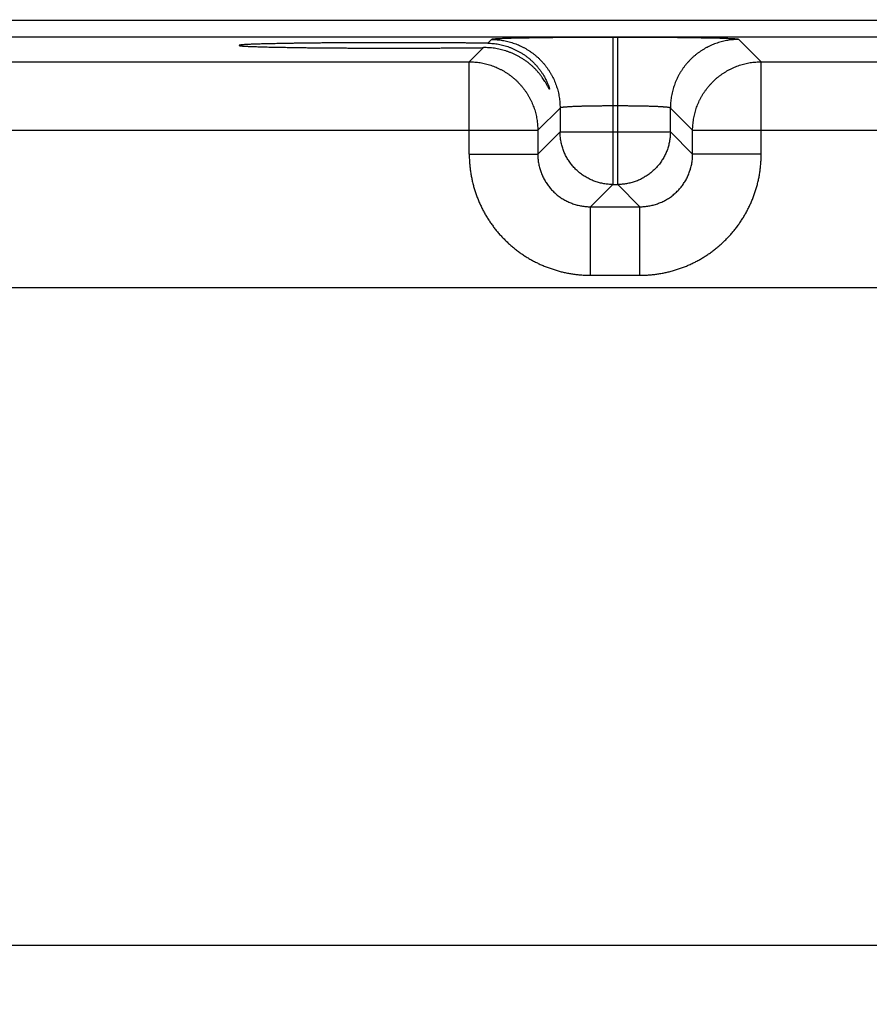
# Model space of a CAD drawing. Header units: inches. Extents: x 0 to 34, y 0 to 22.
# Tile 135 of 152: x 22.4 to 23.4, y 16.3 to 17.5. Entities that reach past the tile are written whole.
import ezdxf

# ---------------------------------------------------------------- set-up
doc = ezdxf.new("R2010")
doc.units = ezdxf.units.IN
doc.header["$LTSCALE"] = 1.87
doc.header["$MEASUREMENT"] = 0
doc.layers.get('0').update_dxf_attribs({"linetype": 'CONTINUOUS'})
doc.layers.add('DIMENSIONS', color=7, linetype='CONTINUOUS')
doc.styles.get("Standard").update_dxf_attribs({"font": 'txt', "width": 0.8})
doc.dimstyles.new('DIMSTYLE_1', dxfattribs={"dimtxt": 0.125, "dimasz": 0.18, "dimexe": 0.18, "dimexo": 0.0625, "dimgap": 0.09, "dimtad": 0, "dimtih": 1, "dimtoh": 1, "dimdec": 3, "dimzin": 4, "dimdsep": 46, "dimtxsty": 'STANDARD', "dimblk": '_FILLED', "dimblk1": '_FILLED', "dimblk2": '_FILLED', "dimcen": 0.09, "dimadec": 0, "dimazin": 0, "dimtp": 0.01, "dimtm": 0.01, "dimtfac": 1, "dimtdec": 3, "dimtofl": 0, "dimtmove": 0, "dimatfit": 3, "dimldrblk": '_FILLED', "dimfxl": 1, "dimtolj": 1, "dimtzin": 4, "dimarcsym": 0})

# ---------------------------------------------------------------- blocks, each defined once
blk = doc.blocks.new('_FILLED')
at = {"color": 0, "linetype": 'BYBLOCK'}
blk.add_solid([(0, 0), (-1, 0.1736), (-1, -0.1736)], dxfattribs=at)
blk = doc.blocks.new('*D17')
at = {"layer": 'DIMENSIONS', "color": 2, "linetype": 'CONTINUOUS'}
for p, q in [((17.2788, 16.3485), (17.2788, 19.2191)), ((23.7788, 16.3485), (23.7788, 19.2191)), ((17.2788, 19.0941), (19.5834, 19.0941)), ((23.7788, 19.0941), (21.0334, 19.0941))]:
    blk.add_line(p, q, dxfattribs=at)
at = {"layer": 'DIMENSIONS', "color": 2, "linetype": 'CONTINUOUS', "xscale": 0.18, "yscale": 0.18, "zscale": 0.18, "rotation": 180}
blk.add_blockref('_FILLED', (17.2788, 19.0941), dxfattribs=at)
at = {"layer": 'DIMENSIONS', "color": 2, "linetype": 'CONTINUOUS', "xscale": 0.18, "yscale": 0.18, "zscale": 0.18}
blk.add_blockref('_FILLED', (23.7788, 19.0941), dxfattribs=at)
at = {"layer": 'DIMENSIONS', "color": 2, "linetype": 'CONTINUOUS', "width": 0.8}
for s, p in [('[', (20.2709, 19.0316)), (']', (20.8709, 19.0316)), ('6.500', (19.6459, 19.0316)), ('165.1', (20.3709, 19.0316))]:
    blk.add_text(s, height=0.125, dxfattribs=at).set_placement(p)

msp = doc.modelspace()

# ---------------------------------------------------------------- linework, layer by layer
at = {"color": 7, "linetype": 'CONTINUOUS'}
for p, q in [((24.2235, 17.4681), (16.8331, 17.4681)), ((24.2235, 17.4491), (16.8331, 17.4491)), ((23.0986, 17.449), (23.093, 17.449)), ((23.093, 17.449), (23.093, 17.2816)), ((23.0986, 17.2816), (23.0986, 17.449)), ((22.955, 17.4466), (22.9508, 17.4424)), ((23.2619, 17.4213), (23.2366, 17.4466)), ((22.9458, 17.4374), (22.9297, 17.4213)), ((22.3319, 17.4213), (22.9297, 17.4213)), ((22.9297, 17.3162), (22.9297, 17.4213)), ((23.2619, 17.4213), (23.8597, 17.4213)), ((23.2619, 17.3162), (23.2619, 17.4213)), ((23.0986, 17.371), (23.093, 17.371)), ((23.033, 17.3686), (23.0077, 17.3433)), ((23.033, 17.3686), (23.033, 17.3416)), ((23.1839, 17.3433), (23.1586, 17.3686)), ((23.1586, 17.3416), (23.1586, 17.3686)), ((22.2539, 17.3433), (23.0077, 17.3433)), ((23.0077, 17.3433), (23.0077, 17.3162)), ((23.033, 17.3416), (23.0077, 17.3162)), ((23.033, 17.3416), (23.1586, 17.3416)), ((23.1586, 17.3416), (23.1839, 17.3162)), ((23.1839, 17.3433), (23.9377, 17.3433)), ((23.1839, 17.3162), (23.1839, 17.3433)), ((22.9297, 17.3162), (23.0077, 17.3162)), ((23.2619, 17.3162), (23.1839, 17.3162)), ((23.093, 17.2816), (23.0676, 17.2563)), ((23.093, 17.2816), (23.0986, 17.2816)), ((23.0986, 17.2816), (23.124, 17.2563)), ((23.0676, 17.2563), (23.124, 17.2563)), ((23.0676, 17.1783), (23.0676, 17.2563)), ((23.124, 17.1783), (23.124, 17.2563)), ((23.0676, 17.1783), (23.124, 17.1783)), ((24.0581, 17.1639), (16.9715, 17.1639)), ((16.9715, 16.4159), (24.0581, 16.4159))]:
    msp.add_line(p, q, dxfattribs=at)
for points, knots in [([(23.093, 17.449), (23.0914, 17.449), (23.0883, 17.449), (23.0835, 17.449), (23.0788, 17.449), (23.0741, 17.449), (23.0694, 17.449), (23.0647, 17.4489), (23.06, 17.4489), (23.0554, 17.4489), (23.0509, 17.4489), (23.0464, 17.4489), (23.0419, 17.4488), (23.0375, 17.4488), (23.0332, 17.4488), (23.0289, 17.4487), (23.0248, 17.4487), (23.0207, 17.4486), (23.0167, 17.4486), (23.0127, 17.4485), (23.0089, 17.4485), (23.0052, 17.4484), (23.0016, 17.4484), (22.9981, 17.4483), (22.9947, 17.4483), (22.9914, 17.4482), (22.9882, 17.4482), (22.9852, 17.4481), (22.9823, 17.448), (22.9795, 17.448), (22.9769, 17.4479), (22.9744, 17.4478), (22.972, 17.4477), (22.9698, 17.4477), (22.9677, 17.4476), (22.9658, 17.4475), (22.964, 17.4474), (22.9624, 17.4474), (22.961, 17.4473), (22.9597, 17.4472), (22.9585, 17.4471), (22.9576, 17.447), (22.9567, 17.447), (22.9561, 17.4469), (22.9556, 17.4468), (22.9553, 17.4467), (22.9551, 17.4467), (22.955, 17.4466)], [0, 0, 0, 0, 0.034377, 0.068776, 0.103134, 0.137387, 0.171477, 0.205352, 0.238982, 0.27234, 0.305386, 0.338068, 0.37034, 0.402165, 0.433509, 0.464336, 0.494612, 0.524302, 0.55337, 0.581776, 0.609488, 0.636476, 0.66271, 0.688154, 0.712775, 0.736544, 0.759436, 0.781429, 0.802493, 0.822599, 0.841721, 0.859839, 0.876938, 0.892993, 0.907983, 0.921889, 0.934698, 0.946399, 0.956977, 0.966415, 0.974701, 0.981827, 0.987789, 0.992582, 0.996204, 0.998662, 1, 1, 1, 1]), ([(23.2366, 17.4466), (23.2365, 17.4467), (23.2363, 17.4467), (23.236, 17.4468), (23.2355, 17.4469), (23.2349, 17.447), (23.234, 17.447), (23.2331, 17.4471), (23.2319, 17.4472), (23.2306, 17.4473), (23.2292, 17.4474), (23.2276, 17.4474), (23.2258, 17.4475), (23.2239, 17.4476), (23.2218, 17.4477), (23.2196, 17.4477), (23.2172, 17.4478), (23.2147, 17.4479), (23.2121, 17.448), (23.2093, 17.448), (23.2064, 17.4481), (23.2034, 17.4482), (23.2002, 17.4482), (23.1969, 17.4483), (23.1935, 17.4483), (23.19, 17.4484), (23.1864, 17.4484), (23.1827, 17.4485), (23.1789, 17.4485), (23.1749, 17.4486), (23.1709, 17.4486), (23.1668, 17.4487), (23.1627, 17.4487), (23.1584, 17.4488), (23.1541, 17.4488), (23.1497, 17.4488), (23.1452, 17.4489), (23.1407, 17.4489), (23.1362, 17.4489), (23.1316, 17.4489), (23.1269, 17.4489), (23.1222, 17.449), (23.1175, 17.449), (23.1128, 17.449), (23.1081, 17.449), (23.1033, 17.449), (23.1002, 17.449), (23.0986, 17.449)], [0, 0, 0, 0, 0.001338, 0.003796, 0.007418, 0.012211, 0.018173, 0.025299, 0.033585, 0.043023, 0.053601, 0.065302, 0.078111, 0.092017, 0.107007, 0.123062, 0.140161, 0.158279, 0.177401, 0.197507, 0.218571, 0.240564, 0.263456, 0.287225, 0.311846, 0.33729, 0.363524, 0.390512, 0.418224, 0.44663, 0.475697, 0.505388, 0.535664, 0.566491, 0.597835, 0.62966, 0.661932, 0.694614, 0.72766, 0.761018, 0.794648, 0.828523, 0.862613, 0.896867, 0.931224, 0.965623, 1, 1, 1, 1]), ([(22.8448, 17.443), (22.8429, 17.443), (22.8389, 17.443), (22.8331, 17.443), (22.8273, 17.443), (22.8214, 17.443), (22.8157, 17.443), (22.8099, 17.4429), (22.8042, 17.4429), (22.7985, 17.4429), (22.7929, 17.4429), (22.7873, 17.4428), (22.7818, 17.4428), (22.7764, 17.4428), (22.771, 17.4427), (22.7657, 17.4427), (22.7605, 17.4426), (22.7554, 17.4426), (22.7504, 17.4425), (22.7455, 17.4425), (22.7407, 17.4424), (22.736, 17.4423), (22.7315, 17.4423), (22.727, 17.4422), (22.7227, 17.4421), (22.7186, 17.4421), (22.7145, 17.442), (22.7106, 17.4419), (22.7069, 17.4418), (22.7033, 17.4418), (22.6998, 17.4417), (22.6966, 17.4416), (22.6934, 17.4415), (22.6905, 17.4414), (22.6877, 17.4413), (22.6851, 17.4412), (22.6826, 17.4412), (22.6804, 17.4411), (22.6783, 17.441), (22.6764, 17.4409), (22.6747, 17.4408), (22.6731, 17.4407), (22.6718, 17.4406), (22.6706, 17.4405), (22.6697, 17.4404), (22.6689, 17.4403), (22.6683, 17.4402), (22.668, 17.4401), (22.6677, 17.44), (22.6677, 17.4399), (22.6677, 17.4399)], [0, 0, 0, 0, 0.033035, 0.06604, 0.098964, 0.131787, 0.164466, 0.196958, 0.229244, 0.261273, 0.293018, 0.324447, 0.355514, 0.386199, 0.416461, 0.446263, 0.475585, 0.50438, 0.532628, 0.560297, 0.587345, 0.61376, 0.6395, 0.66454, 0.688859, 0.712419, 0.735204, 0.757187, 0.778337, 0.798643, 0.818073, 0.836608, 0.854233, 0.87092, 0.886659, 0.901429, 0.915211, 0.927997, 0.939767, 0.950512, 0.960221, 0.96888, 0.976484, 0.983023, 0.988492, 0.992889, 0.996212, 0.998471, 0.999707, 1, 1, 1, 1]), ([(22.6677, 17.4399), (22.6677, 17.4399), (22.6677, 17.4398), (22.668, 17.4397), (22.6683, 17.4396), (22.6689, 17.4395), (22.6697, 17.4394), (22.6706, 17.4393), (22.6718, 17.4392), (22.6731, 17.4391), (22.6747, 17.439), (22.6764, 17.4389), (22.6783, 17.4388), (22.6804, 17.4388), (22.6826, 17.4387), (22.6851, 17.4386), (22.6877, 17.4385), (22.6905, 17.4384), (22.6934, 17.4383), (22.6966, 17.4382), (22.6998, 17.4381), (22.7033, 17.438), (22.7069, 17.438), (22.7106, 17.4379), (22.7145, 17.4378), (22.7186, 17.4377), (22.7227, 17.4377), (22.727, 17.4376), (22.7315, 17.4375), (22.736, 17.4375), (22.7407, 17.4374), (22.7455, 17.4373), (22.7504, 17.4373), (22.7554, 17.4372), (22.7605, 17.4372), (22.7657, 17.4371), (22.771, 17.4371), (22.7764, 17.4371), (22.7818, 17.437), (22.7873, 17.437), (22.7929, 17.4369), (22.7985, 17.4369), (22.8042, 17.4369), (22.8099, 17.4369), (22.8157, 17.4369), (22.8214, 17.4368), (22.8273, 17.4368), (22.8331, 17.4368), (22.8389, 17.4368), (22.8429, 17.4368), (22.8448, 17.4368)], [0, 0, 0, 0, 0.000284, 0.001519, 0.003778, 0.007102, 0.011499, 0.016968, 0.023507, 0.031111, 0.03977, 0.049479, 0.060224, 0.071994, 0.084781, 0.098563, 0.113333, 0.129072, 0.145759, 0.163384, 0.18192, 0.201349, 0.221655, 0.242806, 0.264789, 0.287575, 0.311135, 0.335454, 0.360494, 0.386235, 0.412649, 0.439698, 0.467367, 0.495615, 0.52441, 0.553733, 0.583535, 0.613797, 0.644483, 0.67555, 0.706979, 0.738725, 0.770754, 0.80304, 0.835533, 0.868212, 0.901035, 0.933959, 0.966964, 1, 1, 1, 1]), ([(22.9508, 17.4424), (22.9493, 17.4424), (22.9462, 17.4424), (22.9414, 17.4425), (22.9366, 17.4425), (22.9317, 17.4426), (22.9267, 17.4426), (22.9217, 17.4427), (22.9165, 17.4427), (22.9113, 17.4428), (22.906, 17.4428), (22.9006, 17.4428), (22.8952, 17.4429), (22.8897, 17.4429), (22.8842, 17.4429), (22.8787, 17.4429), (22.8731, 17.443), (22.8675, 17.443), (22.8618, 17.443), (22.8562, 17.443), (22.8505, 17.443), (22.8467, 17.443), (22.8448, 17.443)], [0, 0, 0, 0, 0.043456, 0.087901, 0.133274, 0.179548, 0.22666, 0.274566, 0.323224, 0.372567, 0.422565, 0.473151, 0.524279, 0.575902, 0.627949, 0.680391, 0.733154, 0.786192, 0.839456, 0.892873, 0.946413, 1, 1, 1, 1]), ([(22.9508, 17.4424), (22.9518, 17.4424), (22.9538, 17.4423), (22.9568, 17.4421), (22.9599, 17.4417), (22.9629, 17.4413), (22.966, 17.4406), (22.9691, 17.4399), (22.9722, 17.439), (22.9752, 17.438), (22.9783, 17.4368), (22.9814, 17.4354), (22.9844, 17.4339), (22.9874, 17.4323), (22.9904, 17.4305), (22.9933, 17.4285), (22.9961, 17.4264), (22.9989, 17.4241), (23.0015, 17.4217), (23.0041, 17.4191), (23.0065, 17.4165), (23.0088, 17.4137), (23.0109, 17.4109), (23.0128, 17.4081), (23.0145, 17.4054), (23.0159, 17.4028), (23.0171, 17.4005), (23.0181, 17.3985), (23.0189, 17.3967), (23.0195, 17.3952), (23.02, 17.3939), (23.0203, 17.3929), (23.0206, 17.392), (23.0208, 17.3913), (23.0209, 17.3908), (23.021, 17.3904), (23.0211, 17.3902), (23.0211, 17.39), (23.0211, 17.39)], [0, 0, 0, 0, 0.03202, 0.064354, 0.097015, 0.130024, 0.163403, 0.19719, 0.231389, 0.266005, 0.301087, 0.336641, 0.372652, 0.409144, 0.446112, 0.483526, 0.521375, 0.559603, 0.598127, 0.636839, 0.675537, 0.713971, 0.751634, 0.787912, 0.822117, 0.8534, 0.881064, 0.905019, 0.9255, 0.942772, 0.957139, 0.968929, 0.978467, 0.986048, 0.991921, 0.996275, 0.999234, 1, 1, 1, 1]), ([(22.955, 17.4466), (22.9561, 17.4466), (22.9582, 17.4466), (22.9613, 17.4464), (22.9644, 17.4461), (22.9676, 17.4456), (22.9706, 17.4451), (22.9737, 17.4444), (22.9767, 17.4436), (22.9797, 17.4426), (22.9827, 17.4416), (22.9856, 17.4404), (22.9885, 17.4391), (22.9913, 17.4377), (22.994, 17.4362), (22.9967, 17.4346), (22.9993, 17.4328), (23.0019, 17.431), (23.0044, 17.4291), (23.0068, 17.427), (23.0091, 17.4249), (23.0113, 17.4227), (23.0134, 17.4204), (23.0155, 17.418), (23.0174, 17.4155), (23.0192, 17.4129), (23.021, 17.4103), (23.0226, 17.4076), (23.0241, 17.4049), (23.0255, 17.4021), (23.0268, 17.3992), (23.028, 17.3963), (23.029, 17.3933), (23.03, 17.3903), (23.0308, 17.3873), (23.0315, 17.3842), (23.032, 17.3811), (23.0325, 17.378), (23.0328, 17.3749), (23.033, 17.3718), (23.033, 17.3697), (23.033, 17.3686)], [0, 0, 0, 0, 0.025639, 0.051278, 0.076917, 0.102557, 0.128197, 0.153837, 0.179478, 0.205119, 0.23076, 0.256401, 0.282043, 0.307684, 0.333326, 0.358968, 0.38461, 0.410253, 0.435895, 0.461537, 0.48718, 0.512822, 0.538465, 0.564107, 0.58975, 0.615392, 0.641034, 0.666676, 0.692318, 0.717959, 0.743601, 0.769242, 0.794883, 0.820523, 0.846164, 0.871804, 0.897444, 0.923083, 0.948722, 0.974361, 1, 1, 1, 1]), ([(23.2366, 17.4466), (23.2355, 17.4466), (23.2334, 17.4466), (23.2303, 17.4464), (23.2272, 17.4461), (23.2241, 17.4456), (23.221, 17.4451), (23.2179, 17.4444), (23.2149, 17.4436), (23.2119, 17.4426), (23.2089, 17.4416), (23.206, 17.4404), (23.2031, 17.4391), (23.2003, 17.4377), (23.1976, 17.4362), (23.1949, 17.4346), (23.1923, 17.4328), (23.1897, 17.431), (23.1872, 17.4291), (23.1848, 17.427), (23.1825, 17.4249), (23.1803, 17.4227), (23.1782, 17.4204), (23.1761, 17.418), (23.1742, 17.4155), (23.1724, 17.4129), (23.1706, 17.4103), (23.169, 17.4076), (23.1675, 17.4049), (23.1661, 17.4021), (23.1648, 17.3992), (23.1636, 17.3963), (23.1626, 17.3933), (23.1616, 17.3903), (23.1608, 17.3873), (23.1601, 17.3842), (23.1596, 17.3811), (23.1591, 17.378), (23.1588, 17.3749), (23.1586, 17.3718), (23.1586, 17.3697), (23.1586, 17.3686)], [0, 0, 0, 0, 0.025639, 0.051278, 0.076917, 0.102557, 0.128197, 0.153837, 0.179478, 0.205119, 0.23076, 0.256401, 0.282043, 0.307684, 0.333326, 0.358968, 0.38461, 0.410253, 0.435895, 0.461537, 0.48718, 0.512822, 0.538465, 0.564107, 0.58975, 0.615392, 0.641034, 0.666676, 0.692318, 0.717959, 0.743601, 0.769242, 0.794883, 0.820523, 0.846164, 0.871804, 0.897444, 0.923083, 0.948722, 0.974361, 1, 1, 1, 1]), ([(22.8448, 17.4368), (22.8467, 17.4368), (22.8505, 17.4368), (22.8561, 17.4368), (22.8617, 17.4368), (22.8674, 17.4368), (22.8729, 17.4369), (22.8785, 17.4369), (22.884, 17.4369), (22.8895, 17.4369), (22.895, 17.4369), (22.9004, 17.437), (22.9057, 17.437), (22.911, 17.437), (22.9162, 17.4371), (22.9213, 17.4371), (22.9264, 17.4372), (22.9314, 17.4372), (22.9363, 17.4373), (22.941, 17.4373), (22.9442, 17.4373), (22.9458, 17.4374)], [0, 0, 0, 0, 0.05599, 0.111928, 0.167742, 0.223397, 0.278814, 0.333954, 0.388753, 0.443152, 0.497107, 0.550546, 0.603434, 0.6557, 0.707302, 0.758186, 0.808291, 0.857581, 0.905989, 0.953482, 1, 1, 1, 1]), ([(23.0211, 17.39), (23.0211, 17.39), (23.0211, 17.3899), (23.021, 17.3899), (23.0209, 17.39), (23.0207, 17.3902), (23.0206, 17.3905), (23.0203, 17.3909), (23.02, 17.3915), (23.0196, 17.3923), (23.0191, 17.3932), (23.0185, 17.3943), (23.0177, 17.3957), (23.0168, 17.3972), (23.0157, 17.3991), (23.0143, 17.4012), (23.0128, 17.4035), (23.0109, 17.406), (23.0088, 17.4086), (23.0066, 17.4112), (23.0041, 17.4137), (23.0015, 17.4162), (22.9988, 17.4186), (22.9959, 17.4209), (22.993, 17.423), (22.99, 17.4249), (22.987, 17.4268), (22.9839, 17.4284), (22.9807, 17.43), (22.9776, 17.4313), (22.9744, 17.4326), (22.9712, 17.4336), (22.968, 17.4346), (22.9648, 17.4354), (22.9616, 17.436), (22.9584, 17.4366), (22.9552, 17.437), (22.952, 17.4372), (22.9489, 17.4374), (22.9468, 17.4374), (22.9458, 17.4374)], [0, 0, 0, 0, 0.000911, 0.00163, 0.002888, 0.005366, 0.009207, 0.01455, 0.021567, 0.030479, 0.041535, 0.05502, 0.071274, 0.090657, 0.113536, 0.140172, 0.170279, 0.203302, 0.238621, 0.275588, 0.313496, 0.351843, 0.390376, 0.428878, 0.467233, 0.505339, 0.543127, 0.580572, 0.617632, 0.654294, 0.69057, 0.726436, 0.761889, 0.796971, 0.831678, 0.866005, 0.899985, 0.933635, 0.96697, 1, 1, 1, 1]), ([(22.9297, 17.4213), (22.9307, 17.4213), (22.9328, 17.4212), (22.9359, 17.421), (22.9391, 17.4207), (22.9422, 17.4203), (22.9453, 17.4197), (22.9483, 17.419), (22.9514, 17.4182), (22.9544, 17.4173), (22.9573, 17.4162), (22.9602, 17.415), (22.9631, 17.4137), (22.9659, 17.4123), (22.9687, 17.4108), (22.9714, 17.4092), (22.974, 17.4075), (22.9765, 17.4056), (22.979, 17.4037), (22.9814, 17.4016), (22.9837, 17.3995), (22.9859, 17.3973), (22.9881, 17.395), (22.9901, 17.3926), (22.992, 17.3901), (22.9939, 17.3876), (22.9956, 17.385), (22.9972, 17.3823), (22.9987, 17.3795), (23.0001, 17.3767), (23.0014, 17.3738), (23.0026, 17.3709), (23.0037, 17.368), (23.0046, 17.365), (23.0054, 17.3619), (23.0061, 17.3589), (23.0067, 17.3558), (23.0071, 17.3527), (23.0074, 17.3495), (23.0076, 17.3464), (23.0077, 17.3443), (23.0077, 17.3433)], [0, 0, 0, 0, 0.02564, 0.05128, 0.076921, 0.102562, 0.128203, 0.153844, 0.179486, 0.205128, 0.23077, 0.256413, 0.282055, 0.307698, 0.333341, 0.358984, 0.384628, 0.410271, 0.435915, 0.461558, 0.487202, 0.512845, 0.538489, 0.564132, 0.589776, 0.615419, 0.641062, 0.666705, 0.692348, 0.71799, 0.743634, 0.769276, 0.794917, 0.820558, 0.846199, 0.871842, 0.897484, 0.923122, 0.948753, 0.974378, 1, 1, 1, 1]), ([(23.1839, 17.3433), (23.1839, 17.3443), (23.184, 17.3464), (23.1842, 17.3495), (23.1845, 17.3527), (23.1849, 17.3558), (23.1855, 17.3589), (23.1862, 17.3619), (23.187, 17.365), (23.1879, 17.368), (23.189, 17.3709), (23.1902, 17.3738), (23.1915, 17.3767), (23.1929, 17.3795), (23.1944, 17.3823), (23.196, 17.385), (23.1977, 17.3876), (23.1996, 17.3901), (23.2015, 17.3926), (23.2036, 17.395), (23.2057, 17.3973), (23.2079, 17.3995), (23.2102, 17.4017), (23.2126, 17.4037), (23.2151, 17.4056), (23.2176, 17.4075), (23.2203, 17.4092), (23.2229, 17.4108), (23.2257, 17.4123), (23.2285, 17.4137), (23.2314, 17.415), (23.2343, 17.4162), (23.2372, 17.4173), (23.2402, 17.4182), (23.2433, 17.419), (23.2463, 17.4197), (23.2494, 17.4203), (23.2525, 17.4207), (23.2557, 17.421), (23.2588, 17.4212), (23.2609, 17.4213), (23.2619, 17.4213)], [0, 0, 0, 0, 0.02564, 0.05128, 0.076921, 0.102562, 0.128203, 0.153844, 0.179486, 0.205128, 0.23077, 0.256413, 0.282055, 0.307698, 0.333341, 0.358984, 0.384628, 0.410271, 0.435915, 0.461558, 0.487202, 0.512845, 0.538489, 0.564132, 0.589776, 0.615419, 0.641062, 0.666705, 0.692348, 0.71799, 0.743634, 0.769276, 0.794917, 0.820558, 0.846199, 0.871842, 0.897484, 0.923122, 0.948753, 0.974378, 1, 1, 1, 1]), ([(23.093, 17.371), (23.0922, 17.371), (23.0904, 17.371), (23.0879, 17.371), (23.0853, 17.371), (23.0827, 17.371), (23.0802, 17.3709), (23.0777, 17.3709), (23.0752, 17.3709), (23.0727, 17.3709), (23.0703, 17.3708), (23.0679, 17.3708), (23.0656, 17.3707), (23.0633, 17.3707), (23.0611, 17.3706), (23.059, 17.3706), (23.0569, 17.3705), (23.0548, 17.3705), (23.0529, 17.3704), (23.051, 17.3703), (23.0492, 17.3702), (23.0475, 17.3702), (23.0458, 17.3701), (23.0443, 17.37), (23.0428, 17.3699), (23.0415, 17.3698), (23.0402, 17.3697), (23.039, 17.3696), (23.0379, 17.3696), (23.037, 17.3695), (23.0361, 17.3694), (23.0353, 17.3693), (23.0347, 17.3692), (23.0341, 17.3691), (23.0337, 17.369), (23.0334, 17.3689), (23.0332, 17.3688), (23.033, 17.3687), (23.033, 17.3686)], [0, 0, 0, 0, 0.043015, 0.085944, 0.128707, 0.171229, 0.213434, 0.255247, 0.296593, 0.337398, 0.377584, 0.417069, 0.455773, 0.493616, 0.530527, 0.566451, 0.601331, 0.635102, 0.667699, 0.699059, 0.729121, 0.757835, 0.785147, 0.811006, 0.835359, 0.858165, 0.879383, 0.898972, 0.916894, 0.933119, 0.947622, 0.960379, 0.971368, 0.980577, 0.988002, 0.993655, 0.997589, 1, 1, 1, 1]), ([(23.1586, 17.3686), (23.1586, 17.3687), (23.1585, 17.3688), (23.1582, 17.3689), (23.1579, 17.369), (23.1575, 17.3691), (23.1569, 17.3692), (23.1563, 17.3693), (23.1555, 17.3694), (23.1546, 17.3695), (23.1537, 17.3696), (23.1526, 17.3696), (23.1514, 17.3697), (23.1502, 17.3698), (23.1488, 17.3699), (23.1473, 17.37), (23.1458, 17.3701), (23.1441, 17.3702), (23.1424, 17.3702), (23.1406, 17.3703), (23.1387, 17.3704), (23.1368, 17.3705), (23.1347, 17.3705), (23.1326, 17.3706), (23.1305, 17.3706), (23.1283, 17.3707), (23.126, 17.3707), (23.1237, 17.3708), (23.1213, 17.3708), (23.1189, 17.3709), (23.1164, 17.3709), (23.1139, 17.3709), (23.1114, 17.3709), (23.1089, 17.371), (23.1063, 17.371), (23.1038, 17.371), (23.1012, 17.371), (23.0994, 17.371), (23.0986, 17.371)], [0, 0, 0, 0, 0.002411, 0.006345, 0.011998, 0.019423, 0.028632, 0.039621, 0.052378, 0.066881, 0.083106, 0.101028, 0.120617, 0.141835, 0.164641, 0.188994, 0.214853, 0.242165, 0.270879, 0.300941, 0.332301, 0.364898, 0.398669, 0.433549, 0.469473, 0.506384, 0.544227, 0.582931, 0.622416, 0.662602, 0.703407, 0.744753, 0.786566, 0.828771, 0.871293, 0.914056, 0.956985, 1, 1, 1, 1]), ([(23.093, 17.2816), (23.0922, 17.2816), (23.0905, 17.2817), (23.0879, 17.2818), (23.0854, 17.2821), (23.0829, 17.2825), (23.0804, 17.283), (23.0779, 17.2835), (23.0755, 17.2842), (23.073, 17.285), (23.0707, 17.2859), (23.0683, 17.2869), (23.066, 17.288), (23.0638, 17.2892), (23.0616, 17.2905), (23.0594, 17.2919), (23.0573, 17.2934), (23.0553, 17.2949), (23.0534, 17.2966), (23.0515, 17.2983), (23.0497, 17.3001), (23.048, 17.302), (23.0463, 17.3039), (23.0448, 17.3059), (23.0433, 17.308), (23.0419, 17.3102), (23.0406, 17.3124), (23.0394, 17.3146), (23.0383, 17.3169), (23.0373, 17.3192), (23.0364, 17.3216), (23.0356, 17.324), (23.035, 17.3265), (23.0344, 17.329), (23.0339, 17.3315), (23.0335, 17.334), (23.0332, 17.3365), (23.0331, 17.3391), (23.033, 17.3408), (23.033, 17.3416)], [0, 0, 0, 0, 0.027007, 0.054018, 0.081035, 0.10806, 0.135089, 0.162117, 0.189144, 0.216171, 0.243199, 0.270228, 0.297257, 0.324285, 0.351314, 0.378343, 0.405373, 0.432403, 0.459432, 0.486462, 0.513491, 0.540521, 0.567551, 0.59458, 0.62161, 0.648639, 0.675669, 0.702698, 0.729727, 0.756755, 0.783784, 0.810812, 0.83784, 0.864867, 0.891894, 0.918921, 0.945948, 0.972974, 1, 1, 1, 1]), ([(23.1586, 17.3416), (23.1586, 17.3408), (23.1585, 17.3391), (23.1584, 17.3365), (23.1581, 17.334), (23.1577, 17.3315), (23.1572, 17.329), (23.1567, 17.3265), (23.156, 17.324), (23.1552, 17.3216), (23.1543, 17.3192), (23.1533, 17.3169), (23.1522, 17.3146), (23.151, 17.3124), (23.1497, 17.3102), (23.1483, 17.308), (23.1468, 17.3059), (23.1453, 17.3039), (23.1436, 17.302), (23.1419, 17.3001), (23.1401, 17.2983), (23.1382, 17.2966), (23.1363, 17.2949), (23.1343, 17.2934), (23.1322, 17.2919), (23.13, 17.2905), (23.1278, 17.2892), (23.1256, 17.288), (23.1233, 17.2869), (23.121, 17.2859), (23.1186, 17.285), (23.1162, 17.2842), (23.1137, 17.2835), (23.1112, 17.283), (23.1087, 17.2825), (23.1062, 17.2821), (23.1037, 17.2818), (23.1011, 17.2817), (23.0994, 17.2816), (23.0986, 17.2816)], [0, 0, 0, 0, 0.027007, 0.054018, 0.081035, 0.10806, 0.135089, 0.162117, 0.189144, 0.216171, 0.243199, 0.270228, 0.297257, 0.324285, 0.351314, 0.378343, 0.405373, 0.432403, 0.459432, 0.486462, 0.513491, 0.540521, 0.567551, 0.59458, 0.62161, 0.648639, 0.675669, 0.702698, 0.729727, 0.756755, 0.783784, 0.810812, 0.83784, 0.864867, 0.891894, 0.918921, 0.945948, 0.972974, 1, 1, 1, 1]), ([(22.9297, 17.3162), (22.9297, 17.3146), (22.9297, 17.3114), (22.93, 17.3066), (22.9304, 17.3018), (22.931, 17.297), (22.9317, 17.2923), (22.9327, 17.2876), (22.9337, 17.2829), (22.935, 17.2782), (22.9364, 17.2736), (22.938, 17.269), (22.9397, 17.2645), (22.9416, 17.2601), (22.9436, 17.2557), (22.9458, 17.2514), (22.9481, 17.2472), (22.9506, 17.2431), (22.9532, 17.2391), (22.956, 17.2351), (22.9589, 17.2313), (22.9619, 17.2275), (22.9651, 17.2239), (22.9684, 17.2204), (22.9718, 17.217), (22.9753, 17.2137), (22.9789, 17.2105), (22.9827, 17.2075), (22.9865, 17.2046), (22.9905, 17.2018), (22.9945, 17.1992), (22.9987, 17.1967), (23.0029, 17.1944), (23.0072, 17.1922), (23.0115, 17.1902), (23.016, 17.1883), (23.0205, 17.1866), (23.025, 17.185), (23.0296, 17.1836), (23.0343, 17.1823), (23.039, 17.1812), (23.0437, 17.1803), (23.0485, 17.1796), (23.0532, 17.179), (23.058, 17.1786), (23.0628, 17.1783), (23.066, 17.1783), (23.0676, 17.1783)], [0, 0, 0, 0, 0.022194, 0.044407, 0.066633, 0.088865, 0.111096, 0.133322, 0.155548, 0.177781, 0.200019, 0.222252, 0.244476, 0.266697, 0.28892, 0.311148, 0.333375, 0.355597, 0.37782, 0.400045, 0.422273, 0.4445, 0.466722, 0.488943, 0.511166, 0.533392, 0.555619, 0.577843, 0.600067, 0.62229, 0.644515, 0.66674, 0.688963, 0.711184, 0.733406, 0.75563, 0.777858, 0.800093, 0.822328, 0.844555, 0.866773, 0.888992, 0.911219, 0.933447, 0.955662, 0.977851, 1, 1, 1, 1]), ([(23.0077, 17.3162), (23.0077, 17.3154), (23.0077, 17.3137), (23.0079, 17.3112), (23.0081, 17.3086), (23.0085, 17.3061), (23.009, 17.3036), (23.0096, 17.3011), (23.0103, 17.2987), (23.0111, 17.2962), (23.012, 17.2939), (23.013, 17.2915), (23.0141, 17.2892), (23.0153, 17.287), (23.0165, 17.2848), (23.0179, 17.2826), (23.0194, 17.2805), (23.021, 17.2785), (23.0226, 17.2766), (23.0243, 17.2747), (23.0261, 17.2729), (23.028, 17.2712), (23.0299, 17.2695), (23.032, 17.268), (23.034, 17.2665), (23.0362, 17.2651), (23.0384, 17.2639), (23.0406, 17.2627), (23.0429, 17.2616), (23.0453, 17.2606), (23.0476, 17.2597), (23.0501, 17.2589), (23.0525, 17.2582), (23.055, 17.2576), (23.0575, 17.2571), (23.06, 17.2567), (23.0626, 17.2565), (23.0651, 17.2563), (23.0668, 17.2563), (23.0676, 17.2563)], [0, 0, 0, 0, 0.02705, 0.054098, 0.081144, 0.108188, 0.13523, 0.162271, 0.18931, 0.216345, 0.243376, 0.270404, 0.29743, 0.324455, 0.351474, 0.378491, 0.405508, 0.432523, 0.459534, 0.486541, 0.513548, 0.540556, 0.567562, 0.594565, 0.621568, 0.648574, 0.67558, 0.702583, 0.729584, 0.756583, 0.783592, 0.810618, 0.83766, 0.864712, 0.891772, 0.918834, 0.945896, 0.972953, 1, 1, 1, 1]), ([(23.124, 17.1783), (23.1256, 17.1783), (23.1288, 17.1783), (23.1336, 17.1786), (23.1384, 17.179), (23.1432, 17.1796), (23.1479, 17.1803), (23.1526, 17.1813), (23.1573, 17.1823), (23.162, 17.1836), (23.1666, 17.185), (23.1712, 17.1866), (23.1757, 17.1883), (23.1801, 17.1902), (23.1845, 17.1922), (23.1888, 17.1944), (23.193, 17.1967), (23.1971, 17.1992), (23.2011, 17.2018), (23.2051, 17.2046), (23.2089, 17.2075), (23.2127, 17.2105), (23.2163, 17.2137), (23.2198, 17.217), (23.2232, 17.2204), (23.2265, 17.2239), (23.2297, 17.2275), (23.2327, 17.2313), (23.2356, 17.2351), (23.2384, 17.2391), (23.241, 17.2431), (23.2435, 17.2473), (23.2458, 17.2515), (23.248, 17.2558), (23.25, 17.2601), (23.2519, 17.2646), (23.2536, 17.2691), (23.2552, 17.2736), (23.2566, 17.2782), (23.2579, 17.2829), (23.259, 17.2876), (23.2599, 17.2923), (23.2606, 17.2971), (23.2612, 17.3018), (23.2616, 17.3066), (23.2619, 17.3114), (23.2619, 17.3146), (23.2619, 17.3162)], [0, 0, 0, 0, 0.022194, 0.044407, 0.066633, 0.088865, 0.111096, 0.133322, 0.155548, 0.177781, 0.200019, 0.222252, 0.244476, 0.266697, 0.28892, 0.311148, 0.333375, 0.355597, 0.37782, 0.400045, 0.422273, 0.4445, 0.466722, 0.488943, 0.511166, 0.533392, 0.555619, 0.577843, 0.600067, 0.62229, 0.644515, 0.66674, 0.688963, 0.711184, 0.733406, 0.75563, 0.777858, 0.800093, 0.822328, 0.844555, 0.866773, 0.888992, 0.911219, 0.933447, 0.955662, 0.977851, 1, 1, 1, 1]), ([(23.124, 17.2563), (23.1248, 17.2563), (23.1265, 17.2563), (23.129, 17.2565), (23.1316, 17.2567), (23.1341, 17.2571), (23.1366, 17.2576), (23.1391, 17.2582), (23.1415, 17.2589), (23.144, 17.2597), (23.1463, 17.2606), (23.1487, 17.2616), (23.151, 17.2627), (23.1532, 17.2639), (23.1554, 17.2651), (23.1576, 17.2665), (23.1597, 17.268), (23.1617, 17.2696), (23.1636, 17.2712), (23.1655, 17.2729), (23.1673, 17.2747), (23.169, 17.2766), (23.1707, 17.2785), (23.1722, 17.2806), (23.1737, 17.2826), (23.1751, 17.2848), (23.1764, 17.287), (23.1775, 17.2892), (23.1786, 17.2915), (23.1796, 17.2939), (23.1805, 17.2962), (23.1813, 17.2987), (23.182, 17.3011), (23.1826, 17.3036), (23.1831, 17.3061), (23.1835, 17.3086), (23.1838, 17.3112), (23.1839, 17.3137), (23.1839, 17.3154), (23.1839, 17.3162)], [0, 0, 0, 0, 0.02705, 0.054098, 0.081144, 0.108188, 0.13523, 0.162271, 0.18931, 0.216345, 0.243376, 0.270404, 0.29743, 0.324455, 0.351474, 0.378491, 0.405508, 0.432523, 0.459534, 0.486541, 0.513548, 0.540556, 0.567562, 0.594565, 0.621568, 0.648574, 0.67558, 0.702583, 0.729584, 0.756583, 0.783592, 0.810618, 0.83766, 0.864712, 0.891772, 0.918834, 0.945896, 0.972953, 1, 1, 1, 1])]:
    msp.add_open_spline(points, degree=3, knots=knots, dxfattribs=at)

# ---------------------------------------------------------------- dimensions: what is measured, and where the dimension line sits
at = {"layer": 'DIMENSIONS', "color": 2, "linetype": 'CONTINUOUS'}
dim = msp.add_linear_dim(base=(23.7788, 19.0941), p1=(17.2788, 16.3485), p2=(23.7788, 16.3485), dimstyle='DIMSTYLE_1', dxfattribs=at)
dim.commit()
dim.dimension.update_dxf_attribs({"geometry": '*D17', "text_midpoint": (20.3084, 19.0941), "dimtype": 160})

doc.saveas('drawing.dxf')
